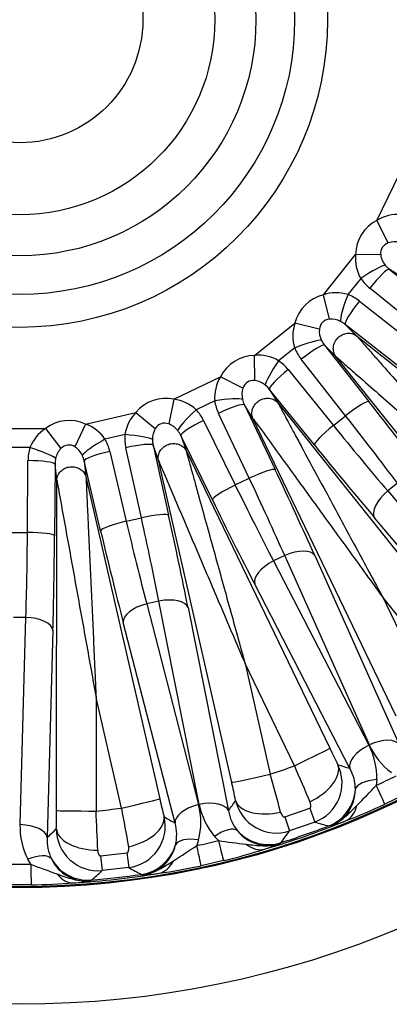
# Model space of a CAD drawing. Header units: millimetres. Extents: x 0 to 1980, y 0 to 1400.
# Tile 16 of 21: x 1401 to 1485, y 716 to 938. Entities that reach past the tile are written whole.
import ezdxf

# ---------------------------------------------------------------- set-up
doc = ezdxf.new("R2010")
doc.units = ezdxf.units.MM
doc.header["$LTSCALE"] = 6.666667
doc.layers.add('CAP400B', color=7, linetype='Continuous')
doc.layers.add('Default', color=7, linetype='Continuous')

# ---------------------------------------------------------------- blocks, each defined once
blk = doc.blocks.new('SE2')
at = {"layer": 'CAP400B', "color": 7, "linetype": 'Continuous'}
for p, q in [((1481.75, 892.64), (1486.81, 903.15)), ((1484.3, 887.57), (1481.75, 892.64)), ((1469.65, 875.84), (1476.92, 884.96)), ((1482.6, 884.86), (1476.92, 884.96)), ((1484.53, 881.63), (1497.13, 871.44)), ((1487.6, 879.7), (1484.53, 881.63)), ((1478.1, 879.53), (1475.21, 875.9)), ((1471.01, 870.33), (1469.65, 875.84)), ((1492.71, 867.16), (1480.11, 877.35)), ((1477.77, 874.43), (1490.51, 864.41)), ((1454.11, 862.15), (1463.24, 869.43)), ((1468.74, 868.07), (1463.24, 869.43)), ((1474.59, 869.17), (1477.16, 866.6)), ((1487.33, 859.15), (1474.59, 869.17)), ((1469.91, 864.49), (1479.93, 851.75)), ((1472.48, 861.92), (1469.91, 864.49)), ((1477.16, 866.6), (1535.5, 820.14)), ((1463.18, 863.87), (1459.55, 860.97)), ((1454.21, 856.48), (1454.11, 862.15)), ((1474.66, 848.56), (1464.65, 861.3)), ((1518.94, 803.58), (1472.48, 861.92)), ((1461.72, 858.97), (1471.91, 846.37)), ((1435.92, 852.26), (1446.43, 857.33)), ((1451.5, 854.78), (1446.43, 857.33)), ((1457.44, 854.55), (1459.38, 851.47)), ((1467.63, 841.95), (1457.44, 854.55)), ((1435.92, 852.26), (1434.76, 846.71)), ((1445.14, 851.92), (1440.96, 849.9)), ((1459.38, 851.47), (1505.91, 793.19)), ((1415.99, 846.67), (1427.36, 849.27)), ((1427.36, 849.27), (1431.73, 845.65)), ((1452.93, 834.44), (1446, 849.09)), ((1451.84, 851.03), (1458.77, 836.38)), ((1453.77, 847.95), (1451.84, 851.03)), ((1415.99, 846.67), (1413.61, 841.52)), ((1442.63, 847.47), (1449.76, 832.92)), ((1486.09, 780.74), (1453.77, 847.95)), ((1471.91, 846.37), (1474.66, 848.56)), ((1395.31, 845.66), (1406.97, 845.66)), ((1406.97, 845.66), (1410.43, 841.16)), ((1424.9, 844.28), (1420.37, 843.25)), ((1437.48, 844.11), (1438.68, 840.68)), ((1444.61, 829.56), (1437.48, 844.11)), ((1403.46, 841.35), (1398.82, 841.35)), ((1421.46, 840.5), (1425.17, 824.73)), ((1428.6, 825.51), (1425.11, 841.34)), ((1431.23, 841.92), (1434.73, 826.1)), ((1432.43, 838.5), (1431.23, 841.92)), ((1438.68, 840.68), (1471.08, 773.51)), ((1402.9, 822.22), (1403.01, 838.43)), ((1415.69, 838.38), (1416.09, 834.77)), ((1419.4, 822.6), (1415.69, 838.38)), ((1448.98, 765.77), (1432.43, 838.5)), ((1409.11, 837.63), (1409, 821.43)), ((1409.52, 834.03), (1409.11, 837.63)), ((1409.47, 759.44), (1409.52, 834.03)), ((1416.09, 834.77), (1432.74, 762.07)), ((1449.76, 832.92), (1452.93, 834.44)), ((1486.35, 833.33), (1484.17, 831.58)), ((1484.17, 831.58), (1514.35, 795.85)), ((1425.17, 824.73), (1428.6, 825.51)), ((1511.39, 789.78), (1481.2, 825.51)), ((1399.38, 822.22), (1402.9, 822.22)), ((1460.94, 816.99), (1458.42, 815.77)), ((1458.42, 815.77), (1479.9, 774.22)), ((1480.03, 774.29), (1460.94, 816.99)), ((1467.7, 817.02), (1486.79, 774.32)), ((1475.66, 768.96), (1454.18, 810.51)), ((1432.52, 806.71), (1429.8, 806.09)), ((1441.64, 760.84), (1432.52, 806.71)), ((1483.04, 807.59), (1494.14, 784.49)), ((1499.03, 787.56), (1483.04, 807.59)), ((1429.8, 806.09), (1441.49, 760.8)), ((1439.12, 805.24), (1448.23, 759.37)), ((1402.54, 803.02), (1399.74, 803.02)), ((1401.22, 756.27), (1402.54, 803.02)), ((1408.64, 800.12), (1407.32, 753.36)), ((1436.19, 756.62), (1424.49, 801.9)), ((1451.99, 792.63), (1457.67, 767.64)), ((1463.12, 769.55), (1451.99, 792.63)), ((1418.38, 784.96), (1418.36, 759.34)), ((1424.1, 759.98), (1418.38, 784.96)), ((1481.69, 766.43), (1481.6, 765.13)), ((1488.21, 763.14), (1483.52, 760.88)), ((1460.94, 758.01), (1466.57, 759.98)), ((1460.94, 758.01), (1461.99, 754.83)), ((1466.57, 759.98), (1467.73, 756.84)), ((1467.73, 756.84), (1461.99, 754.83)), ((1471.11, 755.9), (1470.84, 755.96)), ((1445.98, 752.66), (1445.09, 753.62)), ((1441.51, 752.8), (1441.13, 751.56)), ((1460.1, 752.21), (1459.94, 751.99)), ((1419.4, 749.21), (1425.33, 749.88)), ((1419.4, 749.21), (1419.72, 745.88)), ((1425.33, 749.88), (1425.76, 746.56)), ((1403.63, 747.33), (1402.98, 748.46)), ((1447.13, 748.14), (1442.05, 746.98)), ((1425.76, 746.56), (1419.72, 745.88)), ((1428.84, 744.89), (1428.6, 745.02)), ((1403.74, 742.67), (1398.53, 742.67)), ((1417.3, 743.74), (1417.09, 743.57))]:
    blk.add_line(p, q, dxfattribs=at)
for radius in [222.22, 195.89, 195.7, 69.44, 62.02, 53.29, 44.02, 27.78]:
    blk.add_circle((1401.14, 937.94), radius, dxfattribs=at)
for centre, radius, start, end in [((1486.42, 885.07), 8.9, 85.257, 121.6795), ((1485.74, 883.07), 4.73, 76.3796, 107.69), ((1485.77, 884.04), 8.9, 174.0348, 210.4572), ((1487.28, 885.52), 4.73, 188.0243, 219.3347), ((1472.52, 867.42), 8.9, 72.3999, 108.8224), ((1471.66, 866.56), 8.9, 161.1776, 197.6001), ((1471.41, 865.62), 4.73, 63.5225, 94.8328), ((1473.46, 867.67), 4.73, 175.1672, 206.4775), ((1455.04, 853.3), 8.9, 59.5428, 95.9652), ((1454.01, 852.65), 8.9, 148.3205, 184.743), ((1453.55, 851.8), 4.73, 50.6653, 81.9757), ((1456.01, 853.34), 4.73, 162.31, 193.6204), ((1434.85, 843.43), 8.9, 46.6856, 83.1081), ((1433.7, 843.03), 8.9, 135.4633, 171.8858), ((1412.98, 838.3), 8.9, 33.8285, 70.251), ((1433.07, 842.29), 4.73, 37.8082, 69.1185), ((1411.77, 838.16), 8.9, 122.6062, 159.0287), ((1435.81, 843.25), 4.73, 149.4529, 180.7632), ((1413.87, 837.91), 4.73, 136.5957, 167.9061), ((1410.99, 837.59), 4.73, 24.9511, 56.2614), ((1587.46, 829.5), 129.15, 205.6941, 207.5341), ((1465.69, 766.84), 16.01, 358.5159, 27.451), ((1494.62, 780.77), 15.97, 203.9355, 232.9547), ((1401.14, 937.94), 179.43, 288.3638, 290.2074), ((1924.55, 963.37), 500.48, 202.7837, 203.7963), ((1464.43, 765.69), 9.44, 290.4079, 25.777), ((1466.95, 764.21), 9.92, 359.8819, 28.6114), ((984.49, 633.74), 491.76, 14.7707, 15.8012), ((1404.11, 931.76), 183.77, 294.939, 296.4895), ((1323.09, 736.99), 129.14, 11.0373, 12.8774), ((1217.18, 1016.11), 364.57, 315.5048, 316.4935), ((1468.01, 764.2), 8.86, 290.4751, 359.9459), ((1558.66, 790.76), 129.15, 192.8369, 194.6769), ((1426, 756.77), 16.01, 345.6588, 14.5938), ((1457.31, 763.9), 15.97, 191.0783, 220.0976), ((1459.05, 763.81), 9.44, 192.7974, 288.1605), ((1424.46, 887.47), 139.7, 291.0596, 295.0098), ((1280.33, 759.4), 129.14, 358.1802, 0.0203), ((1401.14, 937.94), 179.43, 275.5067, 277.3502), ((927.25, 734.08), 491.76, 1.9135, 2.9441), ((1917.08, 846.26), 500.48, 189.9266, 190.9392), ((1424.52, 755.93), 9.44, 277.5508, 12.9199), ((1457.96, 761.06), 9.87, 189.8906, 218.7589), ((1417.17, 755.77), 15.97, 178.2212, 207.2405), ((1426.64, 753.92), 9.92, 347.0248, 15.7543), ((1401.14, 937.94), 195.2, 286.4475, 292.124), ((1401.14, 937.94), 194.86, 287.6136, 290.9578), ((1583.56, 1162.27), 421.66, 254.0551, 254.4945), ((1462.78, 786.17), 31.4, 285.3825, 292.2279), ((1417.18, 752.85), 9.87, 177.0335, 205.9017), ((1418.85, 755.29), 9.44, 179.9402, 275.3034), ((1457.18, 760.41), 8.86, 218.6314, 288.0905), ((1118.96, 999.37), 421.27, 324.0767, 324.5166), ((1427.67, 753.68), 8.86, 277.6137, 347.093), ((1239.19, 1055.09), 364.57, 302.6476, 303.6364), ((1402.67, 931.25), 183.77, 282.0819, 283.6324), ((1496.23, 1113.8), 364.62, 262.0779, 263.0666), ((1447.57, 780.85), 31.4, 286.3436, 293.189), ((1414.24, 884.42), 140.19, 283.5686, 287.5049), ((1401.14, 931.08), 183.77, 269.2247, 270.7753), ((1532.98, 1088.23), 364.62, 249.2208, 250.2095), ((1416.28, 752.39), 8.86, 205.7743, 275.2333), ((1412.64, 883.55), 139.7, 278.2024, 282.1527), ((1401.14, 937.94), 195.2, 273.5903, 279.2668), ((1139.71, 1060.62), 421.27, 311.2196, 311.6594), ((1401.14, 937.94), 194.86, 274.7565, 278.1006), ((1628.91, 1116.06), 421.66, 241.1979, 241.6374), ((1427.46, 776.26), 31.4, 272.5253, 279.3707), ((1402, 882.85), 140.19, 270.7115, 274.6477), ((1411.45, 774.46), 31.4, 273.4864, 280.3318)]:
    blk.add_arc(centre, radius, start, end, dxfattribs=at)
for centre, major_axis, ratio, start_param, end_param in [((1487.08, 883.93), (8.83, -5.55), 0.905694, 2.640741, 3.642445), ((1487.08, 883.93), (4.14, -2.6), 0.681237, 2.640741, 3.642445), ((1478.72, 879.03), (5.05, 3.43), 0.123595, 0.177794, 1.609109), ((1486.79, 884.12), (-3.7, 2.19), 0.775392, 1.108437, 1.411499), ((1480.72, 876.86), (3.84, 4.75), 0.129304, 0.052804, 1.57168), ((1486.17, 884.61), (-8.7, 4.58), 0.960154, 1.064422, 1.367483), ((1472.91, 866.16), (7.37, -7.37), 0.905694, 2.640741, 3.642445), ((1475.83, 875.41), (-2.22, -5.69), 0.123595, 4.674077, 6.105391), ((1472.05, 866.9), (-6.4, 7.46), 0.960154, 4.915702, 5.218764), ((1478.39, 873.94), (-3.78, -4.8), 0.129304, 4.711505, 6.230382), ((1472.91, 866.16), (3.46, -3.46), 0.681237, 2.640741, 3.642445), ((1472.67, 866.41), (-2.95, 3.12), 0.775392, 4.871686, 5.174748), ((1463.67, 863.25), (5.69, 2.22), 0.123595, 0.177794, 1.609109), ((1465.14, 860.68), (4.8, 3.78), 0.129304, 0.052804, 1.57168), ((1472.67, 866.41), (-3.12, 2.95), 0.775392, 1.108437, 1.411499), ((1472.17, 867.03), (-7.46, 6.4), 0.960154, 1.064422, 1.367483), ((1455.14, 851.99), (5.55, -8.83), 0.905694, 2.640741, 3.642445), ((1460.04, 860.35), (-3.43, -5.05), 0.123595, 4.674077, 6.105391), ((1454.46, 852.9), (-4.58, 8.7), 0.960154, 4.915702, 5.218764), ((1462.21, 858.35), (-4.75, -3.84), 0.129304, 4.711505, 6.230382), ((1455.14, 851.99), (2.6, -4.14), 0.681237, 2.640741, 3.642445), ((1454.96, 852.29), (-2.19, 3.7), 0.775392, 4.871686, 5.174748), ((1434.66, 842.13), (3.44, -9.84), 0.905694, 2.640741, 3.642445), ((1445.48, 851.21), (6.04, 0.9), 0.123595, 0.177794, 1.609109), ((1454.61, 853), (-5.85, 7.9), 0.960154, 1.064422, 1.367483), ((1446.34, 848.38), (5.52, 2.61), 0.129304, 0.052804, 1.57168), ((1454.96, 852.29), (-2.39, 3.57), 0.775392, 1.108437, 1.411499), ((1475.16, 847.94), (4.8, 3.78), 0.129304, 0.052804, 1.57168), ((1472.45, 855.99), (38.45, -48.21), 0.052408, 1.075909, 1.441126), ((1441.3, 849.19), (4.47, 4.16), 0.123595, 1.532484, 2.963798), ((1434.21, 843.17), (-2.53, 9.5), 0.960154, 4.915702, 5.218764), ((1412.5, 837.07), (1.17, -10.36), 0.905694, 2.640741, 3.642445), ((1434.66, 842.13), (1.62, -4.62), 0.681237, 2.640741, 3.642445), ((1442.97, 846.76), (5.49, 2.69), 0.129304, 1.569913, 3.088789), ((1467.68, 852.18), (34.64, -43.44), 0.058173, 1.075909, 1.441126), ((1434.55, 842.46), (-1.31, 4.09), 0.775392, 4.871686, 5.174748), ((1472.4, 845.75), (-4.75, -3.84), 0.129304, 4.711505, 6.230382), ((1469.94, 853.98), (34.64, -43.44), 0.058173, -1.441126, -1.075909), ((1420.55, 842.48), (5.29, 3.06), 0.123595, 1.532484, 2.963798), ((1412.29, 838.19), (-0.35, 9.83), 0.960154, 4.915702, 5.218764), ((1434.37, 843.23), (-3.95, 9.01), 0.960154, 1.064422, 1.367483), ((1425.07, 843.51), (-6.09, 0.47), 0.123595, 3.319387, 4.750701), ((1425.28, 840.57), (-5.97, -1.32), 0.129304, 3.194396, 4.713273), ((1434.55, 842.46), (-1.53, 4.02), 0.775392, 1.108437, 1.411499), ((1412.47, 838.21), (-1.84, 9.66), 0.960154, 1.064422, 1.367483), ((1403.46, 840.56), (-5.84, 1.81), 0.123595, 3.319387, 4.750701), ((1412.5, 837.07), (0.55, -4.86), 0.681237, 2.640741, 3.642445), ((1421.64, 839.73), (5.95, 1.4), 0.129304, 1.569913, 3.088789), ((1465.17, 850.18), (38.45, -48.21), 0.052408, -1.441126, -1.075909), ((1403.01, 837.63), (-6.11, 0.04), 0.129304, 3.194396, 4.713273), ((1412.47, 837.42), (-0.6, 4.26), 0.775392, 1.108437, 1.411499), ((1412.47, 837.42), (-0.36, 4.28), 0.775392, 4.871686, 5.174748), ((1453.27, 833.73), (5.52, 2.61), 0.129304, 0.052804, 1.57168), ((1452.43, 842.17), (26.76, -55.56), 0.052408, 1.075909, 1.441126), ((1446.93, 839.52), (24.1, -50.05), 0.058173, 1.075909, 1.441126), ((1450.1, 832.2), (5.49, 2.69), 0.129304, 1.569913, 3.088789), ((1449.53, 840.78), (24.1, -50.05), 0.058173, -1.441126, -1.075909), ((1485.98, 829.31), (-4.67, -3.94), 0.474786, 4.698961, 6.223684), ((1444.03, 838.13), (26.76, -55.56), 0.052408, -1.441126, -1.075909), ((1425.35, 823.96), (5.95, 1.4), 0.129304, 1.569913, 3.088789), ((1426.7, 832.45), (12.36, -54.16), 0.058173, -1.441126, -1.075909), ((1428.78, 824.74), (-5.97, -1.32), 0.129304, 3.194396, 4.713273), ((1423.88, 831.8), (12.36, -54.16), 0.058173, 1.075909, 1.441126), ((1429.83, 833.16), (13.72, -60.12), 0.052408, 1.075909, 1.441126), ((1420.75, 831.09), (13.72, -60.12), 0.052408, -1.441126, -1.075909), ((1399.69, 829.4), (0, -55.56), 0.058173, 1.075909, 1.441126), ((1402.9, 821.43), (-6.11, 0.04), 0.129304, 3.194396, 4.713273), ((1405.8, 829.4), (0, -61.67), 0.052408, 1.075909, 1.441126), ((1462.2, 814.37), (5.58, 2.49), 0.474786, 0.059501, 1.584224), ((1459.68, 813.16), (5.43, 2.81), 0.474786, 1.557369, 3.082092), ((1433.17, 803.88), (-5.99, -1.19), 0.474786, 3.201094, 4.725817), ((1430.44, 803.26), (5.92, 1.53), 0.474786, 1.557369, 3.082092), ((1402.54, 800.12), (-6.11, 0.17), 0.474786, 3.201094, 4.725817), ((1481.29, 771.67), (5.58, 2.49), 0.474786, 0.059501, 1.584224), ((1463.08, 769.65), (-8.01, -3.86), 0.012326, 1.569604, 3.089233), ((1481.15, 771.61), (5.43, 2.81), 0.474786, 1.557369, 3.082092), ((1464.94, 765.95), (-7.87, -4.12), 0.539254, 1.501966, 3.079406), ((1895.99, 1176.24), (-583.78, -281.14), 0.553122, 0.534717, 0.541005), ((1457.63, 767.75), (-8.67, -1.97), 0.012326, 0.052364, 1.571993), ((1482.95, 763.81), (-6.11, 0.18), 0.4322, 4.932494, 6.206479), ((1479.77, 768.93), (3.75, -8.06), 0.007302, 0.026181, 1.075958), ((1467.46, 764.78), (-2.74, -9.04), 0.997476, 0.661523, 1.80267), ((1424.08, 760.09), (-8.67, -1.98), 0.012326, 1.569604, 3.089233), ((1442.14, 757.97), (5.92, 1.53), 0.474786, 1.557369, 3.082092), ((1442.29, 758.01), (-5.99, -1.19), 0.474786, 3.201094, 4.725817), ((865.67, 815.72), (631.71, 144.18), 0.553121, -0.541001, -0.534714), ((1458.49, 763.69), (-8.73, -1.69), 0.539254, 0.062186, 1.639627), ((1471.31, 765.34), (3.17, -8.31), 0.63805, 0.034003, 0.744739), ((1418.35, 759.44), (-8.89, 0.01), 0.012326, 0.052364, 1.571993), ((1425.07, 756.06), (-8.59, -2.27), 0.539254, 1.501966, 3.079406), ((1936.61, 1060.15), (-631.7, -144.18), 0.553123, 0.53472, 0.541008), ((1401.22, 753.36), (-6.11, 0.17), 0.474786, 3.201094, 4.725817), ((1445.74, 750.79), (4.67, 3.95), 0.4322, 0.076706, 1.350691), ((851.9, 937.94), (647.96, 0), 0.553121, -0.541001, -0.534714), ((1418.28, 755.3), (-8.88, 0.3), 0.539254, 0.062186, 1.639627), ((1457.25, 761.2), (-7.78, 5.36), 0.997476, 1.338923, 2.480069), ((1427.27, 754.36), (-4.68, -8.2), 0.997476, 0.661523, 1.80267), ((1442.15, 749.97), (-5.92, 1.53), 0.4322, 4.932494, 6.206479), ((1440.19, 755.67), (1.86, -8.69), 0.007302, 0.026181, 1.075958), ((1445.04, 756.78), (2.1, -8.64), 0.007302, -1.075958, -0.026181), ((1453.89, 759.24), (2.7, -8.47), 0.63805, 5.538446, 6.249182), ((1402.98, 745.56), (5.43, 2.81), 0.4322, 0.076706, 1.350691), ((1403.63, 751.55), (0.12, -8.89), 0.007302, -1.075958, -0.026181), ((1416.52, 753.15), (-6.39, 6.95), 0.997476, 1.338923, 2.480069), ((1431.14, 754.05), (1.24, -8.8), 0.63805, 0.034003, 0.744739), ((1412.81, 751.99), (0.75, -8.86), 0.63805, 5.538446, 6.249182)]:
    blk.add_ellipse(centre, major_axis=major_axis, ratio=ratio, start_param=start_param, end_param=end_param, dxfattribs=at)
for points, knots in [([(1472.48, 861.92), (1472.26, 862.21), (1472.09, 862.55), (1471.9, 863.27), (1471.88, 863.65), (1471.96, 864.42), (1472.07, 864.8), (1472.42, 865.52), (1472.66, 865.85), (1473.23, 866.41), (1473.56, 866.65), (1474.27, 867), (1474.66, 867.11), (1475.42, 867.2), (1475.81, 867.17), (1476.53, 866.98), (1476.86, 866.82), (1477.16, 866.6)], [0, 0, 0, 0, 0.125, 0.125, 0.25, 0.25, 0.375, 0.375, 0.5, 0.5, 0.625, 0.625, 0.75, 0.75, 0.875, 0.875, 1, 1, 1, 1]), ([(1477.16, 866.6), (1477.18, 866.57), (1477.24, 866.5), (1477.38, 866.35), (1477.56, 866.14), (1477.82, 865.84), (1478.19, 865.41), (1478.78, 864.74), (1479.59, 863.81), (1480.85, 862.38), (1482.58, 860.4), (1485.33, 857.26), (1488.88, 853.21), (1493.08, 848.41), (1497.3, 843.58), (1501.53, 838.75), (1505.1, 834.68), (1507.92, 831.45), (1509.33, 829.84), (1510, 829.08)], [0, 0, 0, 0, 0.006889, 0.014378, 0.022634, 0.031784, 0.046449, 0.063353, 0.091936, 0.125891, 0.18241, 0.250924, 0.375516, 0.500325, 0.625234, 0.750099, 0.875013, 0.941216, 1, 1, 1, 1]), ([(1472.48, 861.92), (1472.57, 861.84), (1472.72, 861.7), (1473.05, 861.42), (1473.23, 861.26), (1473.77, 860.78), (1474.15, 860.46), (1475.28, 859.46), (1476.06, 858.78), (1478.4, 856.73), (1479.97, 855.36), (1484.68, 851.23), (1487.84, 848.47), (1494.17, 842.93), (1497.33, 840.16), (1502.08, 836.01), (1503.66, 834.62), (1506.83, 831.85), (1508.4, 830.48), (1510, 829.08)], [0, 0, 0, 0, 0.015625, 0.015625, 0.03125, 0.03125, 0.0625, 0.0625, 0.125, 0.125, 0.25, 0.25, 0.5, 0.5, 0.75, 0.75, 0.875, 0.875, 1, 1, 1, 1]), ([(1453.77, 847.95), (1453.62, 848.28), (1453.54, 848.65), (1453.51, 849.39), (1453.57, 849.77), (1453.83, 850.5), (1454.02, 850.85), (1454.52, 851.47), (1454.83, 851.74), (1455.51, 852.17), (1455.88, 852.32), (1456.66, 852.51), (1457.05, 852.53), (1457.82, 852.44), (1458.19, 852.33), (1458.85, 851.99), (1459.14, 851.75), (1459.38, 851.47)], [0, 0, 0, 0, 0.125, 0.125, 0.25, 0.25, 0.375, 0.375, 0.5, 0.5, 0.625, 0.625, 0.75, 0.75, 0.875, 0.875, 1, 1, 1, 1]), ([(1459.38, 851.47), (1459.39, 851.44), (1459.43, 851.36), (1459.54, 851.18), (1459.67, 850.93), (1459.86, 850.58), (1460.13, 850.08), (1460.55, 849.3), (1461.13, 848.22), (1462.04, 846.53), (1463.29, 844.22), (1465.27, 840.55), (1467.83, 835.81), (1470.86, 830.19), (1473.9, 824.55), (1476.94, 818.9), (1479.51, 814.13), (1481.55, 810.36), (1482.57, 808.47), (1483.04, 807.59)], [0, 0, 0, 0, 0.006889, 0.014378, 0.022634, 0.031784, 0.046449, 0.063353, 0.091936, 0.125891, 0.18241, 0.250924, 0.375516, 0.500325, 0.625234, 0.750099, 0.875013, 0.941216, 1, 1, 1, 1]), ([(1453.77, 847.95), (1453.84, 847.86), (1453.97, 847.69), (1454.22, 847.33), (1454.36, 847.14), (1454.78, 846.56), (1455.08, 846.15), (1455.96, 844.93), (1456.57, 844.1), (1458.39, 841.58), (1459.62, 839.89), (1463.29, 834.82), (1465.76, 831.42), (1470.7, 824.61), (1473.16, 821.21), (1476.87, 816.1), (1478.1, 814.4), (1480.57, 810.99), (1481.8, 809.3), (1483.04, 807.59)], [0, 0, 0, 0, 0.015625, 0.015625, 0.03125, 0.03125, 0.0625, 0.0625, 0.125, 0.125, 0.25, 0.25, 0.5, 0.5, 0.75, 0.75, 0.875, 0.875, 1, 1, 1, 1]), ([(1432.43, 838.5), (1432.36, 838.85), (1432.36, 839.23), (1432.5, 839.96), (1432.64, 840.32), (1433.05, 840.97), (1433.32, 841.27), (1433.94, 841.76), (1434.3, 841.95), (1435.06, 842.22), (1435.46, 842.29), (1436.25, 842.29), (1436.65, 842.23), (1437.38, 841.97), (1437.71, 841.78), (1438.28, 841.3), (1438.51, 841.01), (1438.68, 840.68)], [0, 0, 0, 0, 0.125, 0.125, 0.25, 0.25, 0.375, 0.375, 0.5, 0.5, 0.625, 0.625, 0.75, 0.75, 0.875, 0.875, 1, 1, 1, 1]), ([(1438.68, 840.68), (1438.69, 840.64), (1438.71, 840.56), (1438.77, 840.36), (1438.84, 840.09), (1438.95, 839.7), (1439.1, 839.16), (1439.33, 838.31), (1439.66, 837.12), (1440.18, 835.27), (1440.88, 832.75), (1441.99, 828.72), (1443.43, 823.53), (1445.13, 817.38), (1446.84, 811.2), (1448.55, 805.02), (1450, 799.8), (1451.14, 795.67), (1451.72, 793.6), (1451.99, 792.63)], [0, 0, 0, 0, 0.006889, 0.014378, 0.022634, 0.031784, 0.046449, 0.063353, 0.091936, 0.125891, 0.18241, 0.250924, 0.375516, 0.500325, 0.625234, 0.750099, 0.875013, 0.941216, 1, 1, 1, 1]), ([(1432.43, 838.5), (1432.48, 838.39), (1432.56, 838.19), (1432.73, 837.79), (1432.82, 837.58), (1433.11, 836.91), (1433.3, 836.45), (1433.89, 835.06), (1434.3, 834.11), (1435.52, 831.25), (1436.33, 829.34), (1438.79, 823.57), (1440.44, 819.71), (1443.73, 811.98), (1445.38, 808.11), (1447.86, 802.3), (1448.68, 800.37), (1450.33, 796.5), (1451.15, 794.58), (1451.99, 792.63)], [0, 0, 0, 0, 0.015625, 0.015625, 0.03125, 0.03125, 0.0625, 0.0625, 0.125, 0.125, 0.25, 0.25, 0.5, 0.5, 0.75, 0.75, 0.875, 0.875, 1, 1, 1, 1]), ([(1409.52, 834.03), (1409.53, 834.39), (1409.61, 834.76), (1409.91, 835.44), (1410.13, 835.75), (1410.67, 836.3), (1411, 836.53), (1411.72, 836.87), (1412.11, 836.98), (1412.91, 837.07), (1413.32, 837.05), (1414.09, 836.88), (1414.46, 836.73), (1415.11, 836.32), (1415.4, 836.06), (1415.84, 835.46), (1416, 835.12), (1416.09, 834.77)], [0, 0, 0, 0, 0.125, 0.125, 0.25, 0.25, 0.375, 0.375, 0.5, 0.5, 0.625, 0.625, 0.75, 0.75, 0.875, 0.875, 1, 1, 1, 1]), ([(1409.52, 834.03), (1409.54, 833.91), (1409.58, 833.7), (1409.65, 833.27), (1409.7, 833.04), (1409.82, 832.33), (1409.91, 831.84), (1410.18, 830.35), (1410.36, 829.34), (1410.91, 826.28), (1411.28, 824.23), (1412.4, 818.06), (1413.14, 813.93), (1414.64, 805.65), (1415.39, 801.52), (1416.51, 795.31), (1416.88, 793.24), (1417.63, 789.1), (1418, 787.04), (1418.38, 784.96)], [0, 0, 0, 0, 0.015625, 0.015625, 0.03125, 0.03125, 0.0625, 0.0625, 0.125, 0.125, 0.25, 0.25, 0.5, 0.5, 0.75, 0.75, 0.875, 0.875, 1, 1, 1, 1]), ([(1416.09, 834.77), (1416.09, 834.73), (1416.1, 834.64), (1416.11, 834.43), (1416.12, 834.16), (1416.14, 833.75), (1416.17, 833.19), (1416.21, 832.3), (1416.26, 831.07), (1416.35, 829.16), (1416.47, 826.54), (1416.66, 822.37), (1416.91, 816.99), (1417.2, 810.61), (1417.5, 804.21), (1417.79, 797.8), (1418.04, 792.39), (1418.23, 788.11), (1418.33, 785.96), (1418.38, 784.96)], [0, 0, 0, 0, 0.006889, 0.014378, 0.022634, 0.031784, 0.046449, 0.063353, 0.091936, 0.125891, 0.18241, 0.250924, 0.375516, 0.500325, 0.625234, 0.750099, 0.875013, 0.941216, 1, 1, 1, 1]), ([(1466.57, 759.98), (1466.59, 759.98), (1466.62, 760), (1466.66, 760.03), (1466.69, 760.06), (1466.74, 760.13), (1466.78, 760.23), (1466.82, 760.37), (1466.83, 760.55), (1466.81, 760.79), (1466.75, 761.09), (1466.66, 761.31), (1466.62, 761.43)], [0, 0, 0, 0, 0.026026, 0.052937, 0.081929, 0.113969, 0.189869, 0.281617, 0.400545, 0.535246, 0.763231, 1, 1, 1, 1]), ([(1471.11, 755.9), (1471.41, 756.01), (1471.71, 756.14), (1472.29, 756.43), (1472.58, 756.59), (1473.41, 757.11), (1473.93, 757.5), (1474.92, 758.34), (1475.39, 758.78), (1476.32, 759.68), (1476.77, 760.14), (1477.23, 760.6)], [0, 0, 0, 0, 0.125, 0.125, 0.25, 0.25, 0.5, 0.5, 0.75, 0.75, 1, 1, 1, 1]), ([(1460, 759.11), (1460.01, 759.06), (1460.04, 758.97), (1460.09, 758.83), (1460.14, 758.7), (1460.21, 758.58), (1460.29, 758.44), (1460.38, 758.29), (1460.5, 758.16), (1460.62, 758.07), (1460.72, 758.02), (1460.81, 757.99), (1460.87, 757.99), (1460.92, 758), (1460.94, 758.01)], [0, 0, 0, 0, 0.096161, 0.19059, 0.283495, 0.375096, 0.465624, 0.600357, 0.719283, 0.810823, 0.886565, 0.928365, 0.965326, 1, 1, 1, 1]), ([(1425.33, 749.88), (1425.35, 749.88), (1425.38, 749.89), (1425.43, 749.91), (1425.47, 749.94), (1425.53, 749.99), (1425.59, 750.07), (1425.66, 750.21), (1425.71, 750.38), (1425.74, 750.62), (1425.75, 750.92), (1425.72, 751.16), (1425.7, 751.28)], [0, 0, 0, 0, 0.026026, 0.052937, 0.081929, 0.113969, 0.189869, 0.281617, 0.400545, 0.535246, 0.763231, 1, 1, 1, 1]), ([(1452.22, 751.85), (1452.86, 751.77), (1453.5, 751.69), (1454.79, 751.57), (1455.43, 751.52), (1456.73, 751.48), (1457.38, 751.5), (1458.35, 751.62), (1458.67, 751.67), (1459.31, 751.81), (1459.63, 751.89), (1459.94, 751.99)], [0, 0, 0, 0, 0.25, 0.25, 0.5, 0.5, 0.75, 0.75, 0.875, 0.875, 1, 1, 1, 1]), ([(1418.73, 750.5), (1418.74, 750.45), (1418.74, 750.35), (1418.76, 750.21), (1418.78, 750.06), (1418.81, 749.93), (1418.86, 749.77), (1418.92, 749.61), (1419.01, 749.46), (1419.1, 749.34), (1419.19, 749.27), (1419.27, 749.23), (1419.33, 749.21), (1419.38, 749.21), (1419.4, 749.21)], [0, 0, 0, 0, 0.096161, 0.19059, 0.283495, 0.375096, 0.465624, 0.600357, 0.719283, 0.810823, 0.886565, 0.928365, 0.965326, 1, 1, 1, 1]), ([(1428.84, 744.89), (1429.16, 744.94), (1429.49, 745), (1430.12, 745.15), (1430.44, 745.24), (1431.36, 745.56), (1431.96, 745.83), (1433.11, 746.42), (1433.67, 746.75), (1434.77, 747.42), (1435.31, 747.77), (1435.86, 748.12)], [0, 0, 0, 0, 0.125, 0.125, 0.25, 0.25, 0.5, 0.5, 0.75, 0.75, 1, 1, 1, 1]), ([(1409.53, 745.15), (1410.14, 744.93), (1410.75, 744.71), (1411.97, 744.3), (1412.59, 744.11), (1413.84, 743.79), (1414.48, 743.66), (1415.46, 743.56), (1415.78, 743.54), (1416.44, 743.53), (1416.76, 743.54), (1417.09, 743.57)], [0, 0, 0, 0, 0.25, 0.25, 0.5, 0.5, 0.75, 0.75, 0.875, 0.875, 1, 1, 1, 1])]:
    blk.add_open_spline(points, degree=3, knots=knots, dxfattribs=at)

msp = doc.modelspace()

# ---------------------------------------------------------------- block references
at = {"layer": 'Default'}
msp.add_blockref('SE2', (0, 0), dxfattribs=at)

doc.saveas('drawing.dxf')
